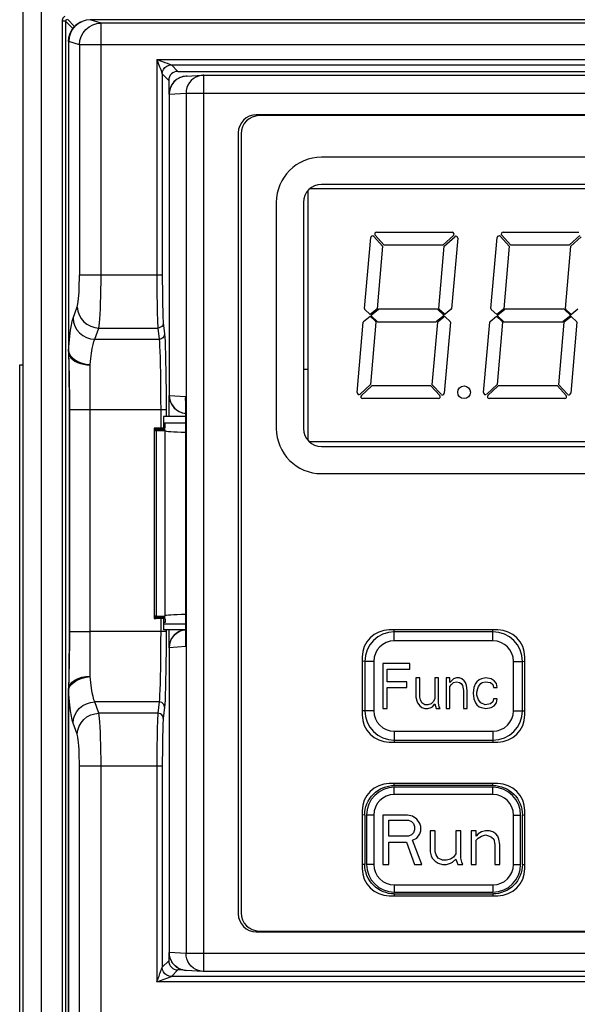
# Model space of a CAD drawing. Header units: millimetres. Extents: x -728 to -141, y -62 to 525.
# Tile 63 of 186: x -512 to -482, y 212 to 267. Entities that reach past the tile are written whole.
import ezdxf

# ---------------------------------------------------------------- set-up
doc = ezdxf.new("R2010")
doc.units = ezdxf.units.MM
doc.header["$LTSCALE"] = 23.1
doc.layers.add('R912005502_AM_0', color=7, linetype='CONTINUOUS')

msp = doc.modelspace()

# ---------------------------------------------------------------- linework, layer by layer
at = {"layer": 'R912005502_AM_0', "color": 7}
for p, q in [((-511.269, 161.712), (-511.269, 306.712)), ((-512.269, 162.712), (-512.269, 305.712)), ((-510.126, 266.469), (-510.126, 181.941)), ((-509.926, 266.469), (-510.126, 266.469)), ((-509.926, 266.469), (-509.926, 181.992)), ((-509.521, 266.064), (-509.926, 266.469)), ((-509.429, 266.172), (-509.827, 266.569)), ((-509.004, 266.457), (-509.013, 266.453)), ((-507.968, 266.363), (-508.565, 266.542)), ((-420.973, 266.542), (-508.565, 266.542)), ((-507.968, 252.413), (-507.968, 266.363)), ((-421.57, 266.363), (-507.968, 266.363)), ((-509.756, 265.513), (-509.769, 265.338)), ((-509.769, 265.339), (-509.768, 248.179)), ((-509.763, 265.339), (-509.769, 265.338)), ((-509.757, 265.341), (-509.763, 265.339)), ((-509.763, 265.339), (-509.763, 248.228)), ((-509.163, 265.163), (-509.757, 265.341)), ((-509.718, 265.685), (-509.756, 265.513)), ((-509.163, 265.163), (-509.163, 252.413)), ((-420.375, 265.163), (-509.163, 265.163)), ((-504.878, 264.351), (-504.878, 252.413)), ((-504.878, 264.351), (-504.727, 263.947)), ((-504.878, 264.351), (-504.474, 264.199)), ((-504.878, 264.351), (-424.66, 264.351)), ((-504.474, 264.199), (-504.439, 264.186)), ((-504.439, 264.186), (-504.313, 264.139)), ((-504.727, 263.947), (-504.666, 263.786)), ((-504.666, 263.786), (-504.581, 263.559)), ((-504.078, 264.051), (-503.719, 263.692)), ((-504.078, 264.051), (-425.46, 264.051)), ((-503.719, 263.692), (-425.819, 263.692)), ((-504.578, 263.551), (-504.578, 252.413)), ((-504.578, 263.551), (-504.219, 263.192)), ((-504.219, 263.192), (-504.219, 262.425)), ((-503.651, 263.317), (-503.719, 263.279)), ((-503.581, 263.35), (-503.651, 263.317)), ((-503.508, 263.377), (-503.581, 263.35)), ((-503.433, 263.398), (-503.508, 263.377)), ((-503.357, 263.413), (-503.433, 263.398)), ((-503.265, 263.423), (-502.337, 263.481)), ((-503.203, 263.425), (-503.264, 263.424)), ((-502.337, 263.481), (-502.431, 263.471)), ((-502.275, 263.483), (-502.331, 263.481)), ((-502.275, 213.901), (-502.275, 263.483)), ((-502.275, 263.483), (-427.263, 263.483)), ((-504.203, 262.425), (-504.203, 245.771)), ((-504.193, 262.425), (-504.203, 262.425)), ((-504.193, 262.425), (-503.266, 262.483)), ((-504.193, 262.425), (-504.193, 245.771)), ((-503.266, 262.483), (-503.266, 214.901)), ((-503.266, 262.483), (-426.272, 262.483)), ((-430.163, 261.293), (-499.375, 261.293)), ((-430.319, 261.242), (-499.219, 261.242)), ((-500.375, 260.293), (-500.375, 217.091)), ((-500.219, 260.242), (-500.219, 217.142)), ((-458.269, 258.942), (-495.769, 258.942)), ((-496.514, 243.28), (-496.514, 257.104)), ((-457.612, 257.192), (-496.426, 257.192)), ((-458.269, 257.442), (-495.769, 257.442)), ((-498.269, 256.442), (-498.269, 243.942)), ((-496.769, 256.442), (-496.769, 243.942)), ((-493.391, 250.566), (-493.047, 254.498)), ((-492.873, 254.557), (-492.386, 254.024)), ((-492.312, 254.092), (-492.8, 254.624)), ((-492.726, 254.792), (-488.534, 254.792)), ((-488.468, 254.617), (-489.041, 254.092)), ((-488.973, 254.018), (-488.399, 254.544)), ((-488.232, 254.462), (-488.573, 250.563)), ((-486.391, 250.566), (-486.047, 254.498)), ((-485.873, 254.557), (-485.386, 254.024)), ((-485.312, 254.092), (-485.8, 254.624)), ((-485.726, 254.792), (-481.534, 254.792)), ((-481.468, 254.617), (-482.041, 254.092)), ((-481.973, 254.018), (-481.399, 254.544)), ((-492.386, 254.024), (-492.688, 250.563)), ((-492.312, 254.092), (-489.041, 254.092)), ((-489.275, 250.566), (-488.973, 254.018)), ((-485.386, 254.024), (-485.688, 250.563)), ((-485.312, 254.092), (-482.041, 254.092)), ((-482.275, 250.566), (-481.973, 254.018)), ((-504.578, 252.413), (-509.163, 252.413)), ((-509.513, 250.04), (-509.284, 250.661)), ((-493.068, 250.242), (-493.375, 250.525)), ((-492.706, 250.529), (-493.068, 250.242)), ((-493.009, 250.225), (-492.624, 250.531)), ((-489.377, 250.542), (-492.592, 250.542)), ((-489.343, 250.529), (-488.978, 250.192)), ((-488.984, 250.271), (-489.259, 250.525)), ((-488.59, 250.529), (-488.919, 250.268)), ((-486.068, 250.242), (-486.375, 250.525)), ((-485.706, 250.529), (-486.068, 250.242)), ((-486.009, 250.225), (-485.624, 250.531)), ((-482.377, 250.542), (-485.592, 250.542)), ((-482.343, 250.529), (-481.978, 250.192)), ((-481.984, 250.271), (-482.259, 250.525)), ((-481.59, 250.529), (-481.919, 250.268)), ((-493.438, 249.854), (-493.077, 250.142)), ((-493.077, 250.142), (-492.77, 249.858)), ((-492.692, 249.855), (-493.011, 250.149)), ((-488.978, 250.192), (-489.405, 249.853)), ((-489.323, 249.854), (-488.994, 250.115)), ((-488.929, 250.113), (-488.654, 249.858)), ((-486.438, 249.854), (-486.077, 250.142)), ((-486.077, 250.142), (-485.77, 249.858)), ((-485.692, 249.855), (-486.011, 250.149)), ((-481.978, 250.192), (-482.405, 249.853)), ((-482.323, 249.854), (-481.994, 250.115)), ((-481.929, 250.113), (-481.654, 249.858)), ((-508.318, 248.872), (-508.089, 249.494)), ((-508.089, 249.494), (-504.823, 249.494)), ((-504.823, 249.494), (-504.755, 248.872)), ((-504.524, 249.786), (-504.455, 249.164)), ((-493.797, 245.922), (-493.456, 249.82)), ((-492.754, 249.817), (-493.056, 246.365)), ((-492.658, 249.842), (-489.436, 249.842)), ((-489.643, 246.359), (-489.34, 249.82)), ((-488.638, 249.817), (-488.982, 245.886)), ((-486.797, 245.922), (-486.456, 249.82)), ((-485.754, 249.817), (-486.056, 246.365)), ((-485.658, 249.842), (-482.436, 249.842)), ((-482.643, 246.359), (-482.34, 249.82)), ((-481.638, 249.817), (-481.982, 245.886)), ((-509.763, 248.228), (-509.73, 248.658)), ((-508.318, 248.872), (-504.755, 248.872)), ((-509.769, 248.185), (-509.768, 248.16)), ((-509.768, 248.179), (-509.768, 248.133)), ((-509.768, 248.133), (-509.758, 247.559)), ((-509.768, 248.13), (-509.766, 248.041)), ((-509.766, 248.041), (-509.749, 247.456)), ((-509.535, 247.827), (-509.386, 247.715)), ((-512.469, 200.961), (-512.469, 247.462)), ((-512.469, 247.462), (-512.269, 247.462)), ((-509.758, 247.559), (-509.755, 247.344)), ((-509.755, 247.344), (-509.751, 247.083)), ((-509.749, 247.456), (-509.743, 247.225)), ((-508.569, 230.216), (-508.569, 247.468)), ((-509.751, 247.083), (-509.748, 246.878)), ((-509.748, 246.878), (-509.746, 246.643)), ((-509.743, 247.225), (-509.739, 247.046)), ((-509.739, 247.046), (-509.734, 246.842)), ((-496.514, 247.192), (-496.769, 247.192)), ((-509.746, 246.643), (-509.743, 246.371)), ((-509.743, 246.371), (-509.74, 246.06)), ((-493.056, 246.365), (-493.63, 245.839)), ((-493.561, 245.767), (-492.988, 246.292)), ((-489.717, 246.292), (-492.988, 246.292)), ((-489.717, 246.292), (-489.229, 245.759)), ((-489.155, 245.827), (-489.643, 246.359)), ((-486.056, 246.365), (-486.63, 245.839)), ((-486.561, 245.767), (-485.988, 246.292)), ((-482.717, 246.292), (-485.988, 246.292)), ((-482.717, 246.292), (-482.229, 245.759)), ((-482.155, 245.827), (-482.643, 246.359)), ((-504.372, 246.111), (-504.369, 245.555)), ((-504.219, 245.771), (-504.219, 244.592)), ((-504.193, 245.771), (-504.203, 245.771)), ((-504.193, 245.771), (-503.275, 245.714)), ((-503.28, 245.544), (-503.275, 245.714)), ((-503.275, 231.87), (-503.275, 245.714)), ((-509.737, 245.177), (-509.737, 232.703)), ((-504.369, 245.555), (-504.368, 244.98)), ((-503.28, 232.039), (-503.28, 245.545)), ((-503.28, 245.544), (-503.28, 245.544)), ((-489.303, 245.592), (-493.495, 245.592)), ((-482.303, 245.592), (-486.495, 245.592)), ((-509.714, 244.98), (-509.737, 244.98)), ((-509.714, 244.98), (-509.714, 232.703)), ((-509.714, 244.98), (-504.368, 244.98)), ((-504.668, 244.981), (-504.668, 243.971)), ((-504.519, 244.592), (-504.519, 243.971)), ((-503.28, 244.592), (-504.519, 244.592)), ((-504.368, 244.98), (-504.368, 244.592)), ((-503.358, 244.783), (-503.28, 244.774)), ((-504.519, 244.247), (-504.419, 244.249)), ((-504.419, 244.187), (-504.519, 244.187)), ((-504.419, 244.249), (-503.28, 244.249)), ((-504.419, 243.978), (-504.419, 244.187)), ((-505.019, 243.953), (-505.019, 233.43)), ((-504.519, 243.971), (-504.919, 243.961)), ((-504.919, 243.946), (-504.919, 243.92)), ((-504.919, 243.946), (-504.419, 243.933)), ((-504.419, 243.933), (-504.919, 243.92)), ((-504.919, 243.905), (-504.919, 243.88)), ((-504.919, 243.905), (-504.419, 243.893)), ((-504.419, 243.893), (-504.919, 243.88)), ((-504.919, 243.865), (-504.919, 243.84)), ((-504.919, 243.865), (-504.419, 243.852)), ((-504.419, 243.852), (-504.919, 243.84)), ((-504.919, 243.825), (-504.919, 233.559)), ((-504.919, 243.825), (-504.419, 243.812)), ((-504.419, 233.572), (-504.419, 243.812)), ((-457.612, 243.192), (-496.426, 243.192)), ((-495.769, 242.942), (-458.269, 242.942)), ((-495.769, 241.442), (-458.269, 241.442)), ((-504.919, 233.559), (-504.419, 233.572)), ((-504.919, 233.544), (-504.919, 233.519)), ((-504.419, 233.531), (-504.919, 233.544)), ((-504.919, 233.519), (-504.419, 233.531)), ((-504.919, 233.504), (-504.919, 233.478)), ((-504.419, 233.491), (-504.919, 233.504)), ((-504.919, 233.478), (-504.419, 233.491)), ((-504.919, 233.463), (-504.919, 233.438)), ((-504.419, 233.451), (-504.919, 233.463)), ((-504.919, 233.438), (-504.419, 233.451)), ((-504.519, 233.413), (-504.919, 233.423)), ((-504.668, 233.413), (-504.668, 232.703)), ((-504.519, 233.413), (-504.519, 232.792)), ((-504.419, 233.197), (-504.519, 233.197)), ((-504.519, 233.137), (-504.419, 233.135)), ((-504.419, 233.405), (-504.419, 233.197)), ((-504.419, 233.135), (-503.28, 233.135)), ((-509.714, 232.703), (-509.737, 232.703)), ((-509.714, 232.703), (-508.569, 232.703)), ((-504.368, 232.703), (-508.569, 232.703)), ((-503.395, 232.792), (-504.519, 232.792)), ((-504.368, 232.792), (-504.369, 232.127)), ((-504.219, 232.792), (-504.219, 231.813)), ((-503.358, 232.801), (-503.28, 232.809)), ((-486.019, 232.792), (-492.019, 232.792)), ((-491.741, 232.693), (-491.745, 232.792)), ((-491.741, 232.193), (-491.741, 232.693)), ((-486.286, 232.693), (-491.741, 232.693)), ((-486.286, 232.693), (-486.283, 232.792)), ((-486.286, 232.193), (-486.286, 232.693)), ((-509.737, 232.319), (-509.738, 231.968)), ((-504.369, 232.127), (-504.372, 231.57)), ((-503.28, 232.039), (-503.275, 231.87)), ((-486.286, 232.193), (-491.741, 232.193)), ((-509.74, 231.649), (-509.743, 231.36)), ((-509.738, 231.968), (-509.74, 231.649)), ((-504.203, 231.813), (-504.203, 214.958)), ((-504.193, 231.813), (-504.203, 231.813)), ((-503.275, 231.87), (-504.193, 231.813)), ((-504.193, 231.813), (-504.193, 214.958)), ((-509.745, 231.1), (-509.748, 230.866)), ((-509.743, 231.36), (-509.745, 231.1)), ((-509.732, 230.927), (-509.737, 230.719)), ((-509.728, 231.157), (-509.732, 230.927)), ((-509.724, 231.41), (-509.728, 231.157)), ((-493.519, 231.292), (-493.519, 228.092)), ((-493.377, 231.056), (-493.377, 228.329)), ((-492.877, 231.056), (-493.377, 231.056)), ((-492.877, 231.056), (-492.877, 228.329)), ((-492.377, 230.943), (-492.377, 228.443)), ((-490.877, 230.943), (-492.377, 230.943)), ((-490.877, 230.624), (-490.877, 230.943)), ((-485.15, 228.329), (-485.15, 231.056)), ((-485.15, 231.056), (-484.65, 231.056)), ((-484.65, 231.056), (-484.548, 231.061)), ((-484.65, 228.329), (-484.65, 231.056)), ((-484.548, 231.061), (-484.519, 231.062)), ((-484.519, 228.092), (-484.519, 231.292)), ((-509.754, 230.375), (-509.758, 230.133)), ((-509.75, 230.655), (-509.754, 230.375)), ((-509.748, 230.866), (-509.75, 230.655)), ((-509.742, 230.53), (-509.746, 230.356)), ((-509.737, 230.719), (-509.742, 230.53)), ((-492.127, 229.932), (-492.127, 230.624)), ((-492.127, 230.624), (-490.877, 230.624)), ((-509.758, 230.133), (-509.768, 229.548)), ((-509.752, 230.122), (-509.765, 229.69)), ((-509.746, 230.356), (-509.752, 230.122)), ((-491.044, 229.932), (-492.127, 229.932)), ((-491.044, 229.613), (-491.044, 229.932)), ((-490.544, 230.145), (-490.544, 229.081)), ((-490.335, 230.145), (-490.544, 230.145)), ((-490.335, 229.081), (-490.335, 230.145)), ((-489.502, 230.145), (-489.502, 228.975)), ((-489.294, 230.145), (-489.502, 230.145)), ((-489.294, 228.762), (-489.294, 230.145)), ((-488.877, 230.145), (-488.877, 228.443)), ((-488.669, 230.145), (-488.877, 230.145)), ((-488.669, 229.879), (-488.669, 230.145)), ((-488.585, 229.985), (-488.669, 229.879)), ((-488.46, 230.092), (-488.585, 229.985)), ((-488.585, 229.773), (-488.46, 229.879)), ((-488.294, 230.145), (-488.46, 230.092)), ((-488.46, 229.879), (-488.294, 229.932)), ((-488.127, 230.145), (-488.294, 230.145)), ((-488.294, 229.932), (-488.127, 229.879)), ((-488.002, 230.092), (-488.127, 230.145)), ((-488.127, 229.879), (-488.044, 229.826)), ((-487.877, 229.985), (-488.002, 230.092)), ((-487.794, 229.879), (-487.877, 229.985)), ((-487.752, 229.719), (-487.794, 229.879)), ((-487.169, 229.932), (-487.252, 229.826)), ((-487.044, 230.038), (-487.169, 229.932)), ((-486.919, 230.092), (-487.044, 230.038)), ((-486.96, 229.826), (-486.877, 229.879)), ((-486.669, 230.145), (-486.919, 230.092)), ((-486.877, 229.879), (-486.71, 229.932)), ((-486.71, 229.932), (-486.419, 229.879)), ((-486.377, 230.092), (-486.669, 230.145)), ((-486.419, 229.879), (-486.294, 229.773)), ((-486.21, 229.985), (-486.377, 230.092)), ((-486.085, 229.826), (-486.21, 229.985)), ((-509.768, 229.539), (-509.769, 229.498)), ((-509.768, 229.502), (-509.769, 229.457)), ((-509.769, 229.457), (-509.769, 181.992)), ((-509.765, 229.69), (-509.768, 229.539)), ((-509.768, 229.548), (-509.768, 229.502)), ((-509.763, 181.992), (-509.763, 229.456)), ((-492.127, 228.443), (-492.127, 229.613)), ((-492.127, 229.613), (-491.044, 229.613)), ((-488.669, 229.666), (-488.585, 229.773)), ((-488.669, 228.443), (-488.669, 229.666)), ((-488.044, 229.826), (-487.96, 229.719)), ((-487.96, 229.719), (-487.919, 229.453)), ((-487.919, 229.453), (-487.919, 228.443)), ((-487.71, 229.453), (-487.752, 229.719)), ((-487.71, 228.443), (-487.71, 229.453)), ((-487.335, 229.613), (-487.377, 229.294)), ((-487.377, 229.294), (-487.335, 228.975)), ((-487.252, 229.826), (-487.335, 229.613)), ((-487.169, 229.347), (-487.127, 229.56)), ((-487.169, 229.187), (-487.169, 229.347)), ((-487.127, 229.56), (-487.085, 229.666)), ((-487.085, 229.666), (-486.96, 229.826)), ((-486.294, 229.773), (-486.252, 229.613)), ((-486.252, 229.613), (-486.044, 229.613)), ((-486.044, 229.613), (-486.085, 229.826)), ((-508.089, 228.19), (-508.318, 228.811)), ((-504.755, 228.811), (-508.318, 228.811)), ((-504.755, 228.811), (-504.823, 228.19)), ((-490.544, 229.081), (-490.502, 228.868)), ((-490.502, 228.868), (-490.46, 228.762)), ((-490.46, 228.762), (-490.335, 228.602)), ((-490.294, 228.921), (-490.335, 229.081)), ((-490.21, 228.762), (-490.294, 228.921)), ((-490.044, 228.655), (-490.21, 228.762)), ((-489.585, 228.815), (-489.71, 228.709)), ((-489.502, 228.975), (-489.585, 228.815)), ((-489.252, 228.549), (-489.294, 228.762)), ((-487.335, 228.975), (-487.252, 228.762)), ((-487.252, 228.762), (-487.169, 228.655)), ((-487.085, 228.921), (-487.169, 229.187)), ((-486.96, 228.762), (-487.085, 228.921)), ((-486.71, 228.655), (-486.96, 228.762)), ((-486.294, 228.815), (-486.419, 228.709)), ((-486.252, 228.975), (-486.294, 228.815)), ((-486.044, 228.975), (-486.252, 228.975)), ((-486.21, 228.602), (-486.085, 228.762)), ((-486.085, 228.762), (-486.044, 228.975)), ((-504.455, 228.519), (-504.524, 227.898)), ((-493.479, 228.325), (-493.519, 228.323)), ((-493.377, 228.329), (-493.479, 228.325)), ((-492.877, 228.329), (-493.377, 228.329)), ((-492.377, 228.443), (-492.127, 228.443)), ((-490.335, 228.602), (-490.21, 228.496)), ((-490.21, 228.496), (-490.044, 228.443)), ((-489.877, 228.655), (-490.044, 228.655)), ((-490.044, 228.443), (-489.877, 228.443)), ((-489.71, 228.709), (-489.877, 228.655)), ((-489.877, 228.443), (-489.71, 228.496)), ((-489.71, 228.496), (-489.627, 228.549)), ((-489.627, 228.549), (-489.502, 228.709)), ((-489.502, 228.709), (-489.419, 228.443)), ((-489.419, 228.443), (-489.21, 228.443)), ((-489.21, 228.443), (-489.252, 228.549)), ((-488.877, 228.443), (-488.669, 228.443)), ((-487.919, 228.443), (-487.71, 228.443)), ((-487.169, 228.655), (-487.044, 228.549)), ((-487.044, 228.549), (-486.919, 228.496)), ((-486.919, 228.496), (-486.669, 228.443)), ((-486.419, 228.709), (-486.71, 228.655)), ((-486.669, 228.443), (-486.377, 228.496)), ((-486.377, 228.496), (-486.21, 228.602)), ((-485.15, 228.329), (-484.65, 228.329)), ((-504.823, 228.19), (-508.089, 228.19)), ((-509.284, 227.022), (-509.513, 227.644)), ((-491.741, 227.193), (-491.741, 226.693)), ((-491.741, 227.193), (-486.286, 227.193)), ((-486.286, 227.193), (-486.286, 226.693)), ((-492.019, 226.592), (-486.019, 226.592)), ((-491.741, 226.693), (-491.744, 226.592)), ((-491.741, 226.693), (-486.286, 226.693)), ((-486.286, 226.693), (-486.282, 226.592)), ((-509.163, 183.792), (-509.163, 225.271)), ((-509.163, 225.271), (-504.578, 225.271)), ((-507.968, 183.792), (-507.968, 225.271)), ((-504.878, 225.271), (-504.878, 213.333)), ((-504.578, 225.271), (-504.578, 214.133)), ((-486.019, 224.292), (-492.019, 224.292)), ((-491.741, 224.193), (-491.745, 224.292)), ((-486.285, 224.193), (-491.745, 224.193)), ((-491.741, 223.693), (-491.741, 224.093)), ((-486.286, 224.093), (-491.741, 224.093)), ((-486.286, 224.193), (-486.283, 224.292)), ((-486.286, 223.693), (-486.286, 224.093)), ((-486.286, 223.693), (-491.741, 223.693)), ((-493.519, 222.792), (-493.519, 219.592)), ((-484.519, 219.592), (-484.519, 222.792)), ((-493.377, 222.558), (-493.377, 219.825)), ((-493.277, 222.556), (-493.277, 219.829)), ((-492.877, 222.556), (-493.277, 222.556)), ((-492.877, 222.556), (-492.877, 219.829)), ((-492.377, 222.556), (-492.377, 219.829)), ((-491.013, 222.556), (-492.377, 222.556)), ((-492.036, 221.396), (-492.036, 222.266)), ((-492.036, 222.266), (-490.957, 222.266)), ((-490.729, 222.498), (-491.013, 222.556)), ((-490.957, 222.266), (-490.786, 222.208)), ((-490.786, 222.208), (-490.673, 222.092)), ((-490.502, 222.324), (-490.729, 222.498)), ((-490.332, 222.092), (-490.502, 222.324)), ((-485.15, 222.556), (-484.75, 222.556)), ((-485.15, 219.829), (-485.15, 222.556)), ((-484.75, 219.829), (-484.75, 222.556)), ((-484.65, 222.556), (-484.548, 222.561)), ((-484.65, 219.827), (-484.65, 222.56)), ((-484.548, 222.561), (-484.519, 222.562)), ((-490.673, 222.092), (-490.616, 221.918)), ((-490.616, 221.744), (-490.673, 221.57)), ((-490.616, 221.918), (-490.616, 221.744)), ((-490.275, 221.918), (-490.332, 222.092)), ((-490.332, 221.512), (-490.275, 221.686)), ((-490.275, 221.686), (-490.275, 221.918)), ((-489.763, 221.686), (-489.763, 220.525)), ((-489.479, 221.686), (-489.763, 221.686)), ((-489.479, 220.525), (-489.479, 221.686)), ((-488.343, 221.686), (-488.343, 220.409)), ((-488.059, 221.686), (-488.343, 221.686)), ((-488.059, 220.177), (-488.059, 221.686)), ((-487.491, 221.686), (-487.491, 219.829)), ((-487.207, 221.686), (-487.491, 221.686)), ((-487.207, 221.396), (-487.207, 221.686)), ((-486.695, 221.686), (-486.923, 221.628)), ((-486.468, 221.686), (-486.695, 221.686)), ((-486.298, 221.628), (-486.468, 221.686)), ((-490.957, 221.396), (-492.036, 221.396)), ((-490.786, 221.454), (-490.957, 221.396)), ((-490.673, 221.57), (-490.786, 221.454)), ((-490.729, 221.164), (-490.502, 221.28)), ((-490.218, 219.829), (-490.729, 221.164)), ((-490.502, 221.28), (-490.332, 221.512)), ((-487.093, 221.512), (-487.207, 221.396)), ((-487.207, 221.164), (-487.093, 221.28)), ((-487.207, 219.829), (-487.207, 221.164)), ((-486.923, 221.628), (-487.093, 221.512)), ((-487.093, 221.28), (-486.923, 221.396)), ((-486.923, 221.396), (-486.695, 221.454)), ((-486.695, 221.454), (-486.468, 221.396)), ((-486.468, 221.396), (-486.354, 221.338)), ((-486.354, 221.338), (-486.241, 221.222)), ((-486.127, 221.512), (-486.298, 221.628)), ((-486.241, 221.222), (-486.184, 220.932)), ((-486.013, 221.396), (-486.127, 221.512)), ((-485.957, 221.222), (-486.013, 221.396)), ((-485.9, 220.932), (-485.957, 221.222)), ((-492.036, 219.829), (-492.036, 221.048)), ((-492.036, 221.048), (-491.07, 221.048)), ((-491.07, 221.048), (-490.616, 219.829)), ((-486.184, 220.932), (-486.184, 219.829)), ((-485.9, 219.829), (-485.9, 220.932)), ((-489.763, 220.525), (-489.707, 220.293)), ((-489.707, 220.293), (-489.65, 220.177)), ((-489.65, 220.177), (-489.479, 220.003)), ((-489.423, 220.351), (-489.479, 220.525)), ((-489.309, 220.177), (-489.423, 220.351)), ((-489.082, 220.061), (-489.309, 220.177)), ((-488.854, 220.061), (-489.082, 220.061)), ((-488.627, 220.119), (-488.854, 220.061)), ((-488.457, 220.235), (-488.627, 220.119)), ((-488.513, 219.945), (-488.343, 220.119)), ((-488.343, 220.409), (-488.457, 220.235)), ((-488.343, 220.119), (-488.229, 219.829)), ((-488.002, 219.945), (-488.059, 220.177)), ((-493.479, 219.825), (-493.519, 219.823)), ((-493.377, 219.829), (-493.479, 219.825)), ((-492.877, 219.829), (-493.277, 219.829)), ((-492.377, 219.829), (-492.036, 219.829)), ((-490.616, 219.829), (-490.218, 219.829)), ((-489.479, 220.003), (-489.309, 219.887)), ((-489.309, 219.887), (-489.082, 219.829)), ((-489.082, 219.829), (-488.854, 219.829)), ((-488.854, 219.829), (-488.627, 219.887)), ((-488.627, 219.887), (-488.513, 219.945)), ((-488.229, 219.829), (-487.945, 219.829)), ((-487.945, 219.829), (-488.002, 219.945)), ((-487.491, 219.829), (-487.207, 219.829)), ((-486.184, 219.829), (-485.9, 219.829)), ((-485.15, 219.829), (-484.75, 219.829)), ((-491.741, 218.693), (-486.286, 218.693)), ((-491.741, 218.693), (-491.741, 218.293)), ((-486.286, 218.693), (-486.286, 218.293)), ((-492.019, 218.092), (-486.019, 218.092)), ((-491.741, 218.193), (-491.744, 218.092)), ((-491.742, 218.193), (-486.282, 218.193)), ((-491.741, 218.293), (-486.286, 218.293)), ((-486.286, 218.193), (-486.282, 218.092)), ((-499.375, 216.091), (-430.163, 216.091)), ((-499.219, 216.142), (-430.319, 216.142)), ((-504.219, 214.958), (-504.219, 214.492)), ((-504.193, 214.958), (-504.203, 214.958)), ((-503.266, 214.901), (-504.193, 214.958)), ((-426.272, 214.901), (-503.266, 214.901)), ((-504.672, 213.882), (-504.614, 214.037)), ((-504.614, 214.037), (-504.594, 214.091)), ((-504.578, 214.133), (-504.219, 214.492)), ((-503.636, 214.058), (-503.703, 214.094)), ((-504.878, 213.333), (-504.078, 213.633)), ((-504.732, 213.721), (-504.707, 213.788)), ((-504.707, 213.788), (-504.695, 213.82)), ((-504.695, 213.82), (-504.672, 213.882)), ((-504.078, 213.633), (-503.719, 213.992)), ((-425.46, 213.633), (-504.078, 213.633)), ((-503.448, 213.992), (-503.719, 213.992)), ((-503.265, 213.96), (-503.302, 213.963)), ((-502.337, 213.902), (-503.265, 213.96)), ((-502.337, 213.902), (-502.431, 213.913)), ((-502.275, 213.901), (-502.331, 213.902)), ((-427.263, 213.901), (-502.275, 213.901)), ((-504.878, 213.333), (-504.822, 213.481)), ((-424.66, 213.333), (-504.878, 213.333))]:
    msp.add_line(p, q, dxfattribs=at)
for points in [[(-509.97, 266.731), (-510.01, 266.705), (-510.046, 266.672), (-510.078, 266.631), (-510.103, 266.583), (-510.119, 266.529), (-510.126, 266.469)], [(-509.874, 266.556), (-509.887, 266.548), (-509.899, 266.536), (-509.91, 266.523), (-509.918, 266.507), (-509.924, 266.489), (-509.926, 266.469)], [(-509.763, 265.339), (-509.741, 265.573), (-509.673, 265.799), (-509.563, 266.006), (-509.414, 266.188), (-509.233, 266.337), (-509.015, 266.453)], [(-509.004, 266.457), (-509.227, 266.339), (-509.408, 266.19), (-509.556, 266.009), (-509.666, 265.801), (-509.734, 265.576), (-509.757, 265.341)], [(-509.015, 266.453), (-509.138, 266.395), (-509.259, 266.32), (-509.374, 266.228), (-509.482, 266.117), (-509.577, 265.989), (-509.657, 265.845), (-509.718, 265.685)], [(-509.163, 265.163), (-509.14, 265.393), (-509.074, 265.616), (-508.964, 265.824), (-508.815, 266.008), (-508.633, 266.158), (-508.426, 266.27), (-508.201, 266.339), (-507.968, 266.363)], [(-508.565, 266.542), (-508.797, 266.518), (-509.004, 266.457)], [(-504.578, 263.551), (-504.561, 263.68), (-504.511, 263.801), (-504.431, 263.904), (-504.328, 263.984), (-504.207, 264.034), (-504.078, 264.051)], [(-504.313, 264.139), (-504.087, 264.054), (-504.081, 264.052), (-504.078, 264.051)], [(-504.581, 263.559), (-504.579, 263.554), (-504.578, 263.551)], [(-503.719, 263.279), (-503.783, 263.236), (-503.845, 263.187), (-503.902, 263.134), (-503.955, 263.076), (-504.004, 263.014), (-504.047, 262.948), (-504.085, 262.88), (-504.118, 262.808), (-504.145, 262.734), (-504.166, 262.659), (-504.181, 262.582), (-504.19, 262.504), (-504.193, 262.425)], [(-503.265, 263.423), (-503.28, 263.422), (-503.357, 263.413)], [(-502.431, 263.471), (-502.582, 263.434), (-502.726, 263.374), (-502.859, 263.292), (-502.977, 263.189), (-503.078, 263.07), (-503.159, 262.935), (-503.218, 262.79), (-503.254, 262.638), (-503.266, 262.483)], [(-509.284, 250.661), (-509.264, 250.734), (-509.245, 250.834), (-509.227, 250.964), (-509.211, 251.119), (-509.197, 251.298), (-509.185, 251.497), (-509.175, 251.712), (-509.169, 251.939), (-509.164, 252.172), (-509.163, 252.413)], [(-508.089, 249.494), (-508.068, 249.613), (-508.049, 249.781), (-508.032, 249.997), (-508.016, 250.256), (-508.001, 250.553), (-507.99, 250.884), (-507.98, 251.242), (-507.973, 251.62), (-507.969, 252.013), (-507.968, 252.413)], [(-504.878, 252.413), (-504.877, 252.013), (-504.875, 251.62), (-504.872, 251.241), (-504.868, 250.883), (-504.863, 250.553), (-504.856, 250.255), (-504.849, 249.997), (-504.841, 249.781), (-504.833, 249.612), (-504.823, 249.494)], [(-504.578, 252.413), (-504.577, 252.051), (-504.575, 251.702), (-504.572, 251.361), (-504.568, 251.038), (-504.563, 250.741), (-504.556, 250.472), (-504.549, 250.239), (-504.541, 250.045), (-504.533, 249.894), (-504.524, 249.786)], [(-509.284, 250.661), (-509.257, 250.436), (-509.186, 250.22), (-509.074, 250.02), (-508.926, 249.844), (-508.745, 249.699), (-508.541, 249.589), (-508.319, 249.52), (-508.089, 249.494)], [(-509.73, 248.658), (-509.692, 249.038), (-509.651, 249.373), (-509.607, 249.654), (-509.561, 249.875), (-509.513, 250.04)], [(-509.513, 250.04), (-509.486, 249.815), (-509.415, 249.598), (-509.303, 249.398), (-509.155, 249.222), (-508.974, 249.077), (-508.77, 248.968), (-508.548, 248.899), (-508.318, 248.872)], [(-504.524, 249.786), (-504.534, 249.711), (-504.564, 249.64), (-504.612, 249.58), (-504.674, 249.534), (-504.746, 249.504), (-504.823, 249.494)], [(-504.455, 249.164), (-504.466, 249.089), (-504.496, 249.019), (-504.544, 248.958), (-504.605, 248.912), (-504.678, 248.883), (-504.755, 248.872)], [(-504.455, 249.164), (-504.441, 248.992), (-504.427, 248.753), (-504.414, 248.443), (-504.403, 248.071), (-504.393, 247.644), (-504.384, 247.17), (-504.377, 246.655), (-504.372, 246.111)], [(-508.569, 247.468), (-508.535, 247.803), (-508.497, 248.102), (-508.456, 248.36), (-508.412, 248.575), (-508.366, 248.747), (-508.318, 248.872)], [(-504.755, 248.872), (-504.74, 248.714), (-504.727, 248.489), (-504.714, 248.201), (-504.703, 247.856), (-504.693, 247.46), (-504.684, 247.019), (-504.677, 246.542), (-504.672, 246.036), (-504.669, 245.513), (-504.668, 244.981)], [(-509.769, 248.191), (-509.769, 248.202), (-509.768, 248.212), (-509.766, 248.22), (-509.763, 248.228)], [(-509.769, 248.185), (-509.752, 248.07), (-509.706, 247.958), (-509.633, 247.852), (-509.534, 247.754), (-509.412, 247.667), (-509.269, 247.593), (-509.109, 247.533), (-508.937, 247.489), (-508.755, 247.462), (-508.569, 247.453)], [(-509.763, 248.228), (-509.727, 248.088), (-509.65, 247.952), (-509.535, 247.827)], [(-509.386, 247.715), (-509.208, 247.622), (-509.007, 247.55), (-508.792, 247.501), (-508.568, 247.479)], [(-509.734, 246.842), (-509.73, 246.609), (-509.727, 246.48), (-509.725, 246.341), (-509.723, 246.193), (-509.721, 246.036), (-509.719, 245.873), (-509.717, 245.705), (-509.716, 245.533), (-509.715, 245.357), (-509.715, 245.172), (-509.714, 244.98)], [(-509.74, 246.06), (-509.739, 245.722), (-509.738, 245.547), (-509.737, 245.366), (-509.737, 245.177)], [(-504.193, 245.771), (-504.181, 245.614), (-504.145, 245.462), (-504.085, 245.317), (-504.004, 245.183), (-503.903, 245.063), (-503.785, 244.961), (-503.653, 244.879), (-503.509, 244.82), (-503.358, 244.783)], [(-503.28, 245.422), (-503.289, 245.501), (-503.288, 245.605), (-503.275, 245.714)], [(-509.737, 232.703), (-509.737, 232.507), (-509.737, 232.319)], [(-509.714, 232.703), (-509.715, 232.515), (-509.715, 232.335), (-509.716, 232.163), (-509.717, 231.998), (-509.719, 231.84), (-509.72, 231.69), (-509.722, 231.547), (-509.724, 231.41)], [(-504.668, 232.703), (-504.669, 232.17), (-504.672, 231.646), (-504.677, 231.14), (-504.684, 230.663), (-504.693, 230.223), (-504.703, 229.827), (-504.714, 229.481), (-504.727, 229.194), (-504.74, 228.969), (-504.755, 228.811)], [(-504.193, 231.813), (-504.181, 231.969), (-504.145, 232.122), (-504.085, 232.267), (-504.004, 232.401), (-503.903, 232.52), (-503.785, 232.622), (-503.653, 232.704), (-503.509, 232.764), (-503.358, 232.801)], [(-503.28, 232.162), (-503.289, 232.082), (-503.288, 231.979), (-503.275, 231.87)], [(-504.372, 231.57), (-504.377, 231.027), (-504.384, 230.513), (-504.393, 230.039), (-504.403, 229.612), (-504.414, 229.24), (-504.427, 228.93), (-504.441, 228.691), (-504.455, 228.519)], [(-493.377, 231.056), (-493.479, 231.059), (-493.519, 231.061)], [(-509.763, 229.455), (-509.727, 229.596), (-509.65, 229.731), (-509.535, 229.857), (-509.386, 229.968), (-509.208, 230.06), (-509.007, 230.134), (-508.792, 230.189), (-508.569, 230.218)], [(-509.674, 229.778), (-509.562, 229.905), (-509.413, 230.016)], [(-509.413, 230.016), (-509.232, 230.107), (-509.025, 230.175), (-508.801, 230.216), (-508.569, 230.23)], [(-508.318, 228.811), (-508.366, 228.937), (-508.412, 229.109), (-508.456, 229.324), (-508.497, 229.582), (-508.535, 229.88), (-508.569, 230.216)], [(-509.769, 229.498), (-509.743, 229.641), (-509.674, 229.778)], [(-509.768, 229.472), (-509.769, 229.481), (-509.769, 229.49)], [(-509.763, 229.455), (-509.766, 229.463), (-509.768, 229.472)], [(-509.513, 227.644), (-509.561, 227.808), (-509.608, 228.03), (-509.651, 228.311), (-509.692, 228.645), (-509.73, 229.026), (-509.763, 229.456)], [(-509.513, 227.644), (-509.486, 227.869), (-509.415, 228.085), (-509.303, 228.285), (-509.155, 228.461), (-508.974, 228.606), (-508.77, 228.716), (-508.548, 228.785), (-508.318, 228.811)], [(-504.455, 228.519), (-504.466, 228.595), (-504.496, 228.665), (-504.543, 228.725), (-504.605, 228.772), (-504.678, 228.801), (-504.755, 228.811)], [(-484.65, 228.329), (-484.548, 228.326), (-484.519, 228.325)], [(-509.284, 227.022), (-509.257, 227.247), (-509.186, 227.464), (-509.074, 227.664), (-508.926, 227.839), (-508.745, 227.985), (-508.541, 228.094), (-508.319, 228.163), (-508.089, 228.19)], [(-507.968, 225.271), (-507.969, 225.671), (-507.973, 226.063), (-507.98, 226.442), (-507.99, 226.8), (-508.001, 227.13), (-508.016, 227.428), (-508.032, 227.687), (-508.049, 227.902), (-508.068, 228.071), (-508.089, 228.19)], [(-504.823, 228.19), (-504.833, 228.071), (-504.841, 227.902), (-504.849, 227.687), (-504.856, 227.428), (-504.863, 227.131), (-504.868, 226.8), (-504.872, 226.442), (-504.875, 226.064), (-504.877, 225.671), (-504.878, 225.271)], [(-504.524, 227.898), (-504.534, 227.973), (-504.564, 228.043), (-504.612, 228.104), (-504.674, 228.15), (-504.746, 228.179), (-504.823, 228.19)], [(-504.524, 227.898), (-504.533, 227.789), (-504.541, 227.639), (-504.549, 227.444), (-504.556, 227.211), (-504.563, 226.943), (-504.568, 226.645), (-504.572, 226.323), (-504.575, 225.982), (-504.577, 225.632), (-504.578, 225.271)], [(-509.163, 225.271), (-509.164, 225.512), (-509.169, 225.745), (-509.175, 225.972), (-509.185, 226.187), (-509.197, 226.385), (-509.211, 226.564), (-509.227, 226.719), (-509.245, 226.849), (-509.264, 226.95), (-509.284, 227.022)], [(-493.377, 222.558), (-493.369, 222.717), (-493.346, 222.874), (-493.307, 223.03), (-493.253, 223.181), (-493.185, 223.326), (-493.103, 223.463), (-493.007, 223.592), (-492.9, 223.711), (-492.781, 223.819), (-492.652, 223.916), (-492.513, 223.998), (-492.368, 224.068), (-492.216, 224.122), (-492.06, 224.161), (-491.903, 224.185), (-491.745, 224.193)], [(-486.285, 224.193), (-486.125, 224.185), (-485.968, 224.161), (-485.813, 224.122), (-485.662, 224.069), (-485.517, 224), (-485.379, 223.918), (-485.25, 223.823), (-485.131, 223.715), (-485.023, 223.596), (-484.927, 223.467), (-484.844, 223.329), (-484.775, 223.183), (-484.721, 223.031), (-484.681, 222.875), (-484.658, 222.719), (-484.65, 222.56)], [(-493.377, 222.556), (-493.479, 222.559), (-493.519, 222.561)], [(-491.742, 218.193), (-491.902, 218.201), (-492.059, 218.224), (-492.214, 218.263), (-492.365, 218.317), (-492.51, 218.385), (-492.647, 218.467), (-492.776, 218.562), (-492.896, 218.67), (-493.004, 218.789), (-493.1, 218.918), (-493.183, 219.056), (-493.252, 219.202), (-493.306, 219.354), (-493.345, 219.51), (-493.369, 219.667), (-493.377, 219.825)], [(-484.65, 219.827), (-484.658, 219.668), (-484.681, 219.511), (-484.72, 219.356), (-484.774, 219.205), (-484.842, 219.06), (-484.924, 218.922), (-485.02, 218.793), (-485.127, 218.674), (-485.246, 218.566), (-485.375, 218.47), (-485.513, 218.387), (-485.659, 218.318), (-485.811, 218.264), (-485.967, 218.224), (-486.124, 218.201), (-486.282, 218.193)], [(-484.65, 219.829), (-484.548, 219.826), (-484.519, 219.825)], [(-504.203, 214.958), (-504.19, 214.802), (-504.154, 214.649), (-504.094, 214.504), (-504.012, 214.37), (-503.91, 214.251), (-503.79, 214.149), (-503.657, 214.067), (-503.512, 214.007), (-503.359, 213.97), (-503.265, 213.96)], [(-503.703, 214.094), (-503.764, 214.133), (-503.818, 214.174), (-503.868, 214.217), (-503.912, 214.26), (-503.952, 214.304), (-503.987, 214.347), (-504.018, 214.39), (-504.046, 214.433), (-504.07, 214.474), (-504.09, 214.514), (-504.108, 214.552), (-504.123, 214.588), (-504.136, 214.623), (-504.147, 214.657), (-504.158, 214.693), (-504.167, 214.73), (-504.175, 214.769), (-504.182, 214.808), (-504.187, 214.849), (-504.191, 214.888), (-504.192, 214.924), (-504.193, 214.958)], [(-502.431, 213.913), (-502.582, 213.949), (-502.726, 214.01), (-502.859, 214.092), (-502.977, 214.194), (-503.078, 214.314), (-503.159, 214.448), (-503.218, 214.594), (-503.254, 214.746), (-503.266, 214.901)], [(-504.594, 214.091), (-504.581, 214.124), (-504.579, 214.13), (-504.578, 214.133)], [(-504.078, 213.633), (-504.207, 213.65), (-504.328, 213.7), (-504.431, 213.779), (-504.511, 213.883), (-504.561, 214.003), (-504.578, 214.133)], [(-503.483, 213.999), (-503.563, 214.026), (-503.636, 214.058)], [(-504.822, 213.481), (-504.789, 213.569), (-504.774, 213.61), (-504.759, 213.649), (-504.732, 213.721)], [(-503.302, 213.963), (-503.396, 213.977), (-503.483, 213.999)]]:
    msp.add_lwpolyline(points, dxfattribs=at)
msp.add_circle((-487.883, 245.942), 0.35, dxfattribs=at)
for centre, radius, start, end in [((-503.203, 262.425), 1, 93.514, 180), ((-499.375, 260.293), 1, 90, 180), ((-499.219, 260.242), 1, 90, 180), ((-495.769, 256.442), 2.5, 90, 180), ((-495.769, 256.442), 1, 90, 180), ((-492.947, 254.489), 0.1, 42.5, 175), ((-492.726, 254.692), 0.1, 90, 222.5), ((-488.534, 254.692), 0.1, 312.5, 90), ((-488.331, 254.471), 0.1, 355, 132.5), ((-485.947, 254.489), 0.1, 42.5, 175), ((-485.726, 254.692), 0.1, 90, 222.5), ((-493.341, 250.562), 0.05, 175, 227.2985), ((-492.738, 250.568), 0.05, 308.4681, 355), ((-492.592, 250.492), 0.05, 90, 128.4681), ((-489.377, 250.492), 0.05, 47.2985, 89.9999), ((-489.225, 250.562), 0.05, 175, 227.2985), ((-488.623, 250.568), 0.05, 308.4681, 355), ((-486.341, 250.562), 0.05, 175, 227.2985), ((-485.738, 250.568), 0.05, 308.4681, 355), ((-485.592, 250.492), 0.05, 90, 128.4681), ((-482.377, 250.492), 0.05, 47.2985, 89.9999), ((-482.225, 250.562), 0.05, 175, 227.2985), ((-492.977, 250.186), 0.05, 129.1047, 227.2985), ((-488.963, 250.076), 0.05, 47.2985, 128.4681), ((-488.95, 250.308), 0.05, 227.2985, 308.4681), ((-485.977, 250.186), 0.05, 129.1047, 227.2985), ((-481.963, 250.076), 0.05, 47.2985, 128.4681), ((-481.95, 250.308), 0.05, 227.2985, 308.4681), ((-493.406, 249.816), 0.05, 128.4681, 175), ((-492.803, 249.822), 0.05, 355, 47.2985), ((-492.658, 249.892), 0.05, 227.2985, 269.9999), ((-489.436, 249.892), 0.05, 270, 308.4681), ((-489.291, 249.816), 0.05, 128.4681, 175), ((-488.688, 249.822), 0.05, 355, 47.2985), ((-486.406, 249.816), 0.05, 128.4681, 175), ((-485.803, 249.822), 0.05, 355, 47.2985), ((-485.658, 249.892), 0.05, 227.2985, 269.9999), ((-482.436, 249.892), 0.05, 270, 308.4681), ((-482.291, 249.816), 0.05, 128.4681, 175), ((-481.688, 249.822), 0.05, 355, 47.2985), ((-503.203, 245.771), 1, 180, 265.5433), ((-493.698, 245.913), 0.1, 175, 312.5), ((-493.495, 245.692), 0.1, 132.5, 270), ((-489.303, 245.692), 0.1, 270, 42.5), ((-489.082, 245.894), 0.1, 222.5, 355), ((-486.698, 245.913), 0.1, 175, 312.5), ((-486.495, 245.692), 0.1, 132.5, 270), ((-482.303, 245.692), 0.1, 270, 42.5), ((-482.082, 245.894), 0.1, 222.5, 355), ((-495.769, 243.942), 2.5, 180, 270), ((-495.769, 243.942), 1, 180, 270), ((-503.203, 231.813), 1, 94.4567, 180), ((-492.019, 231.292), 1.5, 90, 180), ((-491.741, 231.056), 1.636, 90, 180), ((-486.286, 231.056), 1.636, 0, 90), ((-486.019, 231.292), 1.5, 0, 90), ((-491.741, 231.056), 1.136, 90, 180), ((-486.286, 231.056), 1.136, 0, 90), ((-491.741, 228.329), 1.636, 180, 270), ((-491.741, 228.329), 1.136, 180, 270), ((-486.286, 228.329), 1.636, 270, 360), ((-486.286, 228.329), 1.136, 270, 360), ((-492.019, 228.092), 1.5, 180, 270), ((-486.019, 228.092), 1.5, 270, 360), ((-492.019, 222.792), 1.5, 90, 180), ((-491.741, 222.556), 1.536, 90, 180), ((-486.286, 222.556), 1.536, 0, 90), ((-486.019, 222.792), 1.5, 0, 90), ((-491.741, 222.556), 1.136, 90, 180), ((-486.286, 222.556), 1.136, 0, 90), ((-492.019, 219.592), 1.5, 180, 270), ((-491.741, 219.829), 1.536, 180, 270), ((-491.741, 219.829), 1.136, 180, 270), ((-486.286, 219.829), 1.536, 270, 360), ((-486.286, 219.829), 1.136, 270, 360), ((-486.019, 219.592), 1.5, 270, 360), ((-499.375, 217.091), 1, 180, 270), ((-499.219, 217.142), 1, 180, 270)]:
    msp.add_arc(centre, radius, start, end, dxfattribs=at)
for centre, major_axis, ratio, start_param, end_param in [((-503.719, 263.192), (0.354, -0.354), 0.999315, 2.356537, 3.926648), ((-504.819, 243.953), (0.2, 0), 0.043661, 2.094395, 4.18879), ((-504.819, 243.913), (0.2, 0), 0.043661, 2.094395, 4.18879), ((-504.819, 243.872), (0.2, 0), 0.043661, 2.094395, 4.18879), ((-504.819, 243.832), (0.2, 0), 0.043661, 8.37758, 10.471976), ((-504.619, 243.978), (0.2, 0), 0.043661, -1.047198, 0), ((-502.469, 243.812), (1.95, 0), 0.043661, 3.141593, 4.2825), ((-502.469, 233.572), (1.95, 0), 0.043661, 2.000685, 3.141593), ((-504.819, 233.551), (0.2, 0), 0.043661, 2.094395, 4.18879), ((-504.819, 233.511), (0.2, 0), 0.043661, 8.37758, 10.471976), ((-504.819, 233.471), (0.2, 0), 0.043661, 8.37758, 10.471976), ((-504.819, 233.43), (0.2, 0), 0.043661, 8.37758, 10.471976), ((-504.619, 233.405), (0.2, 0), 0.043661, 0, 1.047198), ((-503.719, 214.492), (0.354, 0.354), 0.999315, 2.356537, 3.926648)]:
    msp.add_ellipse(centre, major_axis=major_axis, ratio=ratio, start_param=start_param, end_param=end_param, dxfattribs=at)

doc.saveas('drawing.dxf')
